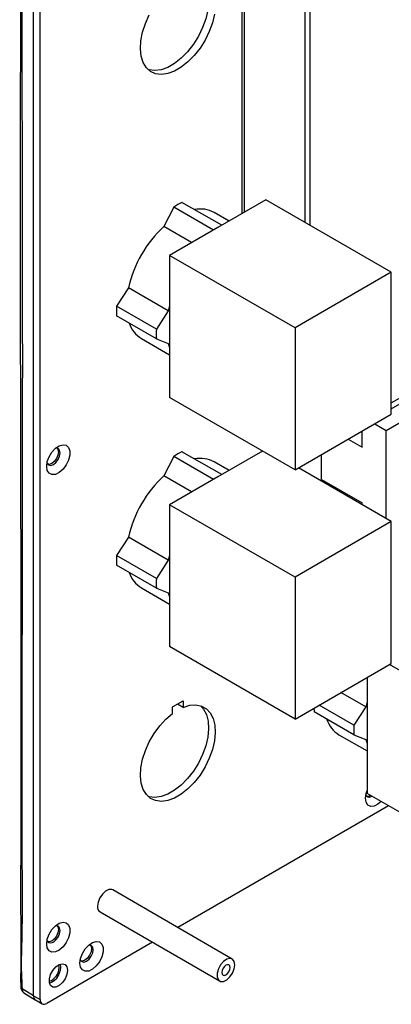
# Model space of a CAD drawing. Header units: millimetres. Extents: x 7146 to 9164, y -1568 to -663.
# Tile 183 of 187: x 8940 to 9019, y -1340 to -1130. Entities that reach past the tile are written whole.
import ezdxf

# ---------------------------------------------------------------- set-up
doc = ezdxf.new("R2010")
doc.units = ezdxf.units.MM
doc.header["$LTSCALE"] = 3

msp = doc.modelspace()

# ---------------------------------------------------------------- linework, layer by layer
at = {"linetype": 'Continuous', "lineweight": 30}
for p, q in [((8986.96, -1098.56), (8986.96, -1171.27)), ((8987.46, -1099.25), (8987.46, -1170.98)), ((9000.4, -1106.72), (9000.4, -1173.1)), ((9001.46, -1107.17), (9001.46, -1173.72)), ((8942.59, -1337.74), (8942.59, -1112.37)), ((8944.01, -1338.55), (8944.01, -1113.19)), ((9018.82, -1211.55), (9115.44, -1155.76)), ((9018.82, -1212.77), (9116.51, -1156.38)), ((8982.69, -1173.73), (8974.23, -1168.85)), ((8992.09, -1168.31), (8981.84, -1174.23)), ((9018.82, -1183.74), (8992.09, -1168.31)), ((8972.47, -1169.87), (8970.35, -1174)), ((8980.92, -1174.75), (8972.47, -1169.87)), ((8984.25, -1172.83), (8981.1, -1171.01)), ((8976.29, -1177.43), (8970.35, -1174)), ((8981.84, -1174.23), (8971.58, -1180.15)), ((8998.31, -1195.58), (8971.58, -1180.15)), ((8971.58, -1180.15), (8971.58, -1190.78)), ((9018.82, -1183.74), (8998.31, -1195.58)), ((9018.82, -1213.95), (9018.82, -1183.74)), ((8962.81, -1187.05), (8960.3, -1190.95)), ((8971.3, -1191.95), (8962.81, -1187.05)), ((8968.78, -1195.85), (8960.3, -1190.95)), ((8971.3, -1191.95), (8968.78, -1195.85)), ((8971.58, -1190.78), (8971.58, -1199.72)), ((8968.78, -1197.89), (8960.3, -1192.99)), ((8998.31, -1195.58), (8998.31, -1225.79)), ((8965.6, -1197.86), (8971.58, -1201.31)), ((8968.78, -1197.89), (8971.3, -1198.89)), ((8971.58, -1199.72), (8971.58, -1210.36)), ((9017.72, -1217.4), (9044.24, -1202.1)), ((8998.31, -1225.79), (8971.58, -1210.36)), ((8998.31, -1225.79), (9018.82, -1213.95)), ((9012.63, -1221), (9012.63, -1217.52)), ((9015.28, -1215.99), (9017.72, -1217.4)), ((9017.72, -1236.18), (9017.72, -1217.4)), ((9009.62, -1219.26), (9012.63, -1221)), ((8982.69, -1226.81), (8974.23, -1221.93)), ((8991.39, -1221.79), (8981.84, -1227.3)), ((8972.47, -1222.95), (8970.35, -1227.07)), ((8980.92, -1227.83), (8972.47, -1222.95)), ((9003.93, -1227.82), (9003.93, -1222.54)), ((8984.25, -1225.91), (8981.1, -1224.09)), ((9018.82, -1236.81), (8999.02, -1225.38)), ((8976.29, -1230.5), (8970.35, -1227.07)), ((8981.84, -1227.3), (8971.58, -1233.22)), ((9003.93, -1227.82), (9012.63, -1232.84)), ((8998.31, -1248.65), (8971.58, -1233.22)), ((8971.58, -1233.22), (8971.58, -1243.85)), ((9012.63, -1233.24), (9012.63, -1232.84)), ((9018.82, -1236.81), (8998.31, -1248.65)), ((9018.82, -1267.03), (9018.82, -1236.81)), ((8962.81, -1240.12), (8960.3, -1244.02)), ((8971.3, -1245.02), (8962.81, -1240.12)), ((8968.78, -1248.92), (8960.3, -1244.02)), ((8971.3, -1245.02), (8968.78, -1248.92)), ((8971.58, -1243.85), (8971.58, -1252.8)), ((8968.78, -1250.96), (8960.3, -1246.07)), ((8998.31, -1248.65), (8998.31, -1278.86)), ((8965.6, -1250.93), (8971.58, -1254.39)), ((8968.78, -1250.96), (8971.3, -1251.96)), ((8971.58, -1252.8), (8971.58, -1263.43)), ((8998.31, -1278.86), (8971.58, -1263.43)), ((8998.31, -1278.86), (9018.82, -1267.03)), ((9040.38, -1279.89), (9018.46, -1267.23)), ((9013.66, -1270.01), (9013.66, -1275.09)), ((9013.37, -1276.26), (9008.1, -1273.22)), ((8972.22, -1276.25), (8974.48, -1274.95)), ((8972.22, -1277.65), (8972.22, -1276.25)), ((8974.48, -1276.35), (8973.27, -1275.65)), ((8974.48, -1274.95), (8974.48, -1276.35)), ((9010.86, -1280.16), (9003.46, -1275.89)), ((9013.37, -1276.26), (9010.86, -1280.16)), ((9013.66, -1275.09), (9013.66, -1284.04)), ((9010.86, -1282.2), (9002.37, -1277.3)), ((9007.67, -1282.17), (9013.66, -1285.62)), ((9010.86, -1282.2), (9013.37, -1283.2)), ((9013.66, -1284.04), (9013.66, -1294.67)), ((9040.38, -1310.1), (9013.66, -1294.67)), ((9018.25, -1297.32), (8973.37, -1323.24)), ((8984.95, -1329.93), (8959.5, -1315.23)), ((8956.8, -1319.91), (8982.25, -1334.6)), ((8967.97, -1326.36), (8945.42, -1339.37)), ((8948.07, -1331.72), (8947.98, -1331.16)), ((8942.59, -1337.74), (8940.18, -1336.25)), ((8940.57, -1337.11), (8942.98, -1338.64)), ((8942.59, -1337.74), (8944.01, -1338.55)), ((8943.01, -1338.65), (8944.42, -1339.47))]:
    msp.add_line(p, q, dxfattribs=at)
at = {"linetype": 'Continuous', "lineweight": 30, "flags": 128}
for points in [[(8978.22, -1121.29), (8978.84, -1122), (8979.44, -1123.17), (8979.8, -1124.58), (8979.89, -1126.19), (8979.72, -1127.94), (8979.3, -1129.78), (8978.63, -1131.65), (8977.74, -1133.47), (8976.66, -1135.2), (8975.43, -1136.78), (8974.08, -1138.15), (8972.66, -1139.27), (8971.21, -1140.11), (8969.79, -1140.63), (8968.45, -1140.81), (8967.21, -1140.66), (8967.06, -1140.62)], [(8981.13, -1128.76), (8980.71, -1130.6), (8980.04, -1132.46), (8979.16, -1134.29), (8978.08, -1136.02), (8976.84, -1137.6), (8975.49, -1138.97), (8974.07, -1140.09), (8972.63, -1140.92), (8971.21, -1141.44), (8969.86, -1141.63), (8968.62, -1141.48), (8967.55, -1140.99), (8966.66, -1140.19), (8965.99, -1139.1), (8965.57, -1137.75), (8965.4, -1136.19), (8965.49, -1134.47), (8965.84, -1132.65), (8966.44, -1130.79), (8967.27, -1128.94)], [(8945.42, -1225.06), (8945.55, -1224.05), (8945.94, -1223), (8946.54, -1222.02), (8947.29, -1221.21), (8948.1, -1220.66), (8948.89, -1220.44), (8949.57, -1220.56), (8950.07, -1221.01), (8950.34, -1221.75), (8950.34, -1222.69), (8950.07, -1223.73), (8949.57, -1224.76), (8948.89, -1225.67), (8948.1, -1226.36), (8947.29, -1226.75), (8946.54, -1226.8), (8945.94, -1226.51), (8945.55, -1225.91), (8945.42, -1225.06)], [(8945.5, -1224.31), (8945.53, -1224.39), (8945.83, -1224.75), (8946.29, -1224.84), (8946.83, -1224.65), (8947.38, -1224.21), (8947.83, -1223.59), (8948.14, -1222.88), (8948.25, -1222.2), (8948.14, -1221.63), (8947.83, -1221.28), (8947.38, -1221.19), (8947.29, -1221.21)], [(8947.64, -1221.21), (8947.79, -1221.43), (8947.9, -1221.99)], [(8947.9, -1221.99), (8947.79, -1222.68), (8947.48, -1223.39), (8947.02, -1224.01), (8946.48, -1224.44), (8945.94, -1224.63), (8945.67, -1224.62)], [(8974.48, -1276.35), (8975.89, -1275.92), (8977.21, -1275.83), (8978.4, -1276.08), (8979.43, -1276.66), (8980.26, -1277.55), (8980.86, -1278.72), (8981.21, -1280.13), (8981.3, -1281.74), (8981.13, -1283.49), (8980.71, -1285.33), (8980.04, -1287.2), (8979.16, -1289.02), (8978.08, -1290.76), (8976.84, -1292.33), (8975.49, -1293.7), (8974.07, -1294.83), (8972.63, -1295.66), (8971.21, -1296.18), (8969.86, -1296.36), (8968.62, -1296.21), (8967.55, -1295.73), (8966.66, -1294.92), (8965.99, -1293.83), (8965.57, -1292.48), (8965.4, -1290.92), (8965.49, -1289.21), (8965.84, -1287.38), (8966.44, -1285.52), (8967.27, -1283.68), (8968.3, -1281.91), (8969.49, -1280.29), (8970.81, -1278.85), (8972.22, -1277.65)], [(8978.22, -1276.02), (8978.84, -1276.73), (8979.44, -1277.9), (8979.8, -1279.32), (8979.89, -1280.93), (8979.72, -1282.68), (8979.3, -1284.52), (8978.63, -1286.38), (8977.74, -1288.21), (8976.66, -1289.94), (8975.43, -1291.52), (8974.08, -1292.89), (8972.66, -1294.01), (8971.21, -1294.84), (8969.79, -1295.36), (8968.45, -1295.55), (8967.21, -1295.4), (8967.06, -1295.35)], [(9013.3, -1295.69), (9013.44, -1294.69), (9013.66, -1294.02)], [(9013.38, -1294.95), (9013.41, -1295.03), (9013.72, -1295.38), (9014.18, -1295.47), (9014.72, -1295.28), (9014.72, -1295.28)], [(9016.67, -1296.41), (9015.98, -1296.99), (9015.17, -1297.38), (9014.42, -1297.44), (9013.82, -1297.15), (9013.44, -1296.54), (9013.3, -1295.69)], [(8959.5, -1315.23), (8959.3, -1315.15), (8958.67, -1315.15), (8957.97, -1315.48), (8957.3, -1316.09), (8956.74, -1316.9), (8956.37, -1317.8), (8956.24, -1318.67)], [(8945.42, -1326.71), (8945.55, -1325.71), (8945.94, -1324.66), (8946.54, -1323.67), (8947.29, -1322.87), (8948.1, -1322.32), (8948.89, -1322.09), (8949.57, -1322.22), (8950.07, -1322.67), (8950.34, -1323.41), (8950.34, -1324.35), (8950.07, -1325.39), (8949.57, -1326.42), (8948.89, -1327.33), (8948.1, -1328.02), (8947.29, -1328.41), (8946.54, -1328.46), (8945.94, -1328.17), (8945.55, -1327.56), (8945.42, -1326.71)], [(8945.5, -1325.97), (8945.53, -1326.05), (8945.83, -1326.41), (8946.29, -1326.49), (8946.83, -1326.31), (8947.38, -1325.87), (8947.83, -1325.25), (8948.14, -1324.54), (8948.25, -1323.86), (8948.14, -1323.29), (8947.83, -1322.94), (8947.38, -1322.85), (8947.29, -1322.86)], [(8947.9, -1323.65), (8947.79, -1324.34), (8947.48, -1325.05), (8947.02, -1325.67), (8946.48, -1326.1), (8945.94, -1326.29), (8945.67, -1326.28)], [(8947.64, -1322.87), (8947.79, -1323.09), (8947.9, -1323.65)], [(8952.49, -1330.8), (8952.63, -1329.79), (8953.01, -1328.74), (8953.61, -1327.76), (8954.36, -1326.95), (8955.17, -1326.4), (8955.96, -1326.18), (8956.64, -1326.3), (8957.14, -1326.75), (8957.41, -1327.49), (8957.41, -1328.43), (8957.14, -1329.47), (8956.64, -1330.5), (8955.96, -1331.41), (8955.17, -1332.1), (8954.36, -1332.49), (8953.61, -1332.54), (8953.01, -1332.25), (8952.63, -1331.65), (8952.49, -1330.8)], [(8952.57, -1330.06), (8952.6, -1330.14), (8952.91, -1330.49), (8953.36, -1330.58), (8953.91, -1330.39), (8954.45, -1329.95), (8954.91, -1329.33), (8955.21, -1328.63), (8955.32, -1327.94), (8955.21, -1327.38), (8954.91, -1327.02), (8954.45, -1326.94), (8954.36, -1326.95)], [(8954.97, -1327.74), (8954.86, -1328.42), (8954.55, -1329.13), (8954.09, -1329.75), (8953.55, -1330.19), (8953.01, -1330.37), (8952.74, -1330.36)], [(8954.71, -1326.95), (8954.86, -1327.17), (8954.97, -1327.74)], [(8949.84, -1332.33), (8949.71, -1333.22), (8949.33, -1334.13), (8948.76, -1334.96), (8948.07, -1335.58), (8947.36, -1335.92), (8946.72, -1335.92), (8946.24, -1335.59), (8945.98, -1334.97), (8945.98, -1334.14), (8946.24, -1333.22), (8946.72, -1332.34), (8947.36, -1331.6), (8948.07, -1331.11), (8948.76, -1330.94), (8949.33, -1331.11), (8949.71, -1331.59), (8949.84, -1332.33)], [(8985.51, -1331.16), (8985.38, -1330.44), (8985.01, -1329.97), (8984.45, -1329.8), (8983.78, -1329.97), (8983.08, -1330.45), (8982.45, -1331.17), (8981.98, -1332.04), (8981.73, -1332.94), (8981.73, -1333.75), (8981.98, -1334.36), (8982.45, -1334.69), (8983.08, -1334.69), (8983.78, -1334.36), (8984.45, -1333.75), (8985.01, -1332.94), (8985.38, -1332.03), (8985.51, -1331.16)], [(8984.49, -1331.76), (8984.42, -1331.4), (8984.23, -1331.18), (8983.94, -1331.13), (8983.6, -1331.25), (8983.27, -1331.52), (8982.98, -1331.9), (8982.79, -1332.35), (8982.72, -1332.78), (8982.79, -1333.13), (8982.98, -1333.35), (8983.27, -1333.4), (8983.6, -1333.29), (8983.94, -1333.01), (8984.23, -1332.63), (8984.42, -1332.18), (8984.49, -1331.76)]]:
    msp.add_lwpolyline(points, dxfattribs=at)
at = {"linetype": 'Continuous', "lineweight": 30}
for centre, radius, start, end in [((8982.05, -1184.43), 17.43, 116.64, 123.3546), ((8978.18, -1176.43), 6.16, 61.73, 101.7953), ((8987.71, -1192.72), 25.53, 132.837, 167.1629), ((8977.7, -1191.97), 17.43, 176.6431, 183.3569), ((8992.42, -1196.52), 21.62, 164.5958, 167.7835), ((8968.68, -1192.75), 5.96, 197.9849, 238.9294), ((8986.19, -1196.87), 17.43, 176.6431, 183.3569), ((8979.56, -1196.52), 8.6, 195.9964, 201.8909), ((8982.05, -1237.5), 17.43, 116.6398, 123.3548), ((8978.18, -1229.51), 6.16, 61.7297, 101.7956), ((8987.71, -1245.8), 25.53, 132.8369, 167.163), ((8977.7, -1245.04), 17.43, 176.6431, 183.3569), ((8992.43, -1249.6), 21.62, 164.596, 167.7834), ((8968.71, -1245.8), 6, 198.1076, 238.8066), ((8986.19, -1249.94), 17.43, 176.6431, 183.3569), ((8979.56, -1249.59), 8.6, 195.9964, 201.8907), ((9034.48, -1280.83), 21.6, 164.5947, 167.7845), ((9018.99, -1276.31), 16.65, 180.7938, 183.4318), ((9010.72, -1277.09), 5.93, 197.8633, 239.0511), ((9028.27, -1281.18), 17.45, 176.646, 183.354), ((9021.63, -1280.83), 8.59, 195.9944, 201.8927), ((9013.72, -1294.04), 1.22, 262.3566, 302.023), ((8957.5, -1318.85), 1.27, 172.08, 236.6069), ((8944.92, -1331.69), 3.15, 289.1365, 359.5921), ((8944.64, -1331.57), 3.77, 291.2911, 8.7142), ((8940.33, -1335.86), 0.414, 192.3022, 250.1891), ((8943.54, -1337.86), 0.959, 172.7478, 235.9411), ((8943.57, -1337.85), 0.986, 173.7051, 234.9838), ((8944.87, -1338.69), 0.873, 170.788, 309.2012)]:
    msp.add_arc(centre, radius, start, end, dxfattribs=at)
for points, knots in [([(8939.94, -1110.41), (8939.91, -1110.93), (8939.85, -1112.16), (8939.91, -1115.31), (8939.66, -1159.3), (8939.87, -1223.52), (8939.95, -1290.91), (8939.83, -1320.74), (8939.98, -1330.5), (8939.83, -1335.11), (8939.93, -1335.91), (8939.94, -1335.95)], [0, 0, 0, 0, 0.006954, 0.016495, 0.041636, 0.593567, 0.869532, 0.938524, 0.990278, 0.999551, 1, 1, 1, 1]), ([(8940.18, -1110.88), (8940.15, -1111.65), (8940.09, -1113.2), (8940.19, -1116.43), (8940.06, -1128.47), (8940.29, -1178.88), (8940.21, -1241.91), (8940.07, -1299.6), (8940.21, -1320), (8940.08, -1327.32), (8939.93, -1331.66), (8940.1, -1334.72), (8940.18, -1336.25)], [0, 0, 0, 0, 0.010538, 0.021101, 0.042213, 0.171827, 0.690284, 0.88183, 0.940899, 0.960618, 0.980336, 1, 1, 1, 1]), ([(8939.93, -1335.94), (8939.93, -1335.99), (8939.94, -1336.24), (8940.1, -1336.62), (8940.34, -1336.97), (8940.54, -1337.07), (8940.58, -1337.09)], [0, 0, 0, 0, 0.12089, 0.530118, 0.895216, 1, 1, 1, 1]), ([(8940.18, -1336.25), (8940.21, -1336.41), (8940.25, -1336.74), (8940.41, -1337.02), (8940.55, -1337.08), (8940.58, -1337.09)], [0, 0, 0, 0, 0.438027, 0.876861, 1, 1, 1, 1])]:
    msp.add_open_spline(points, degree=3, knots=knots, dxfattribs=at)

doc.saveas('drawing.dxf')
